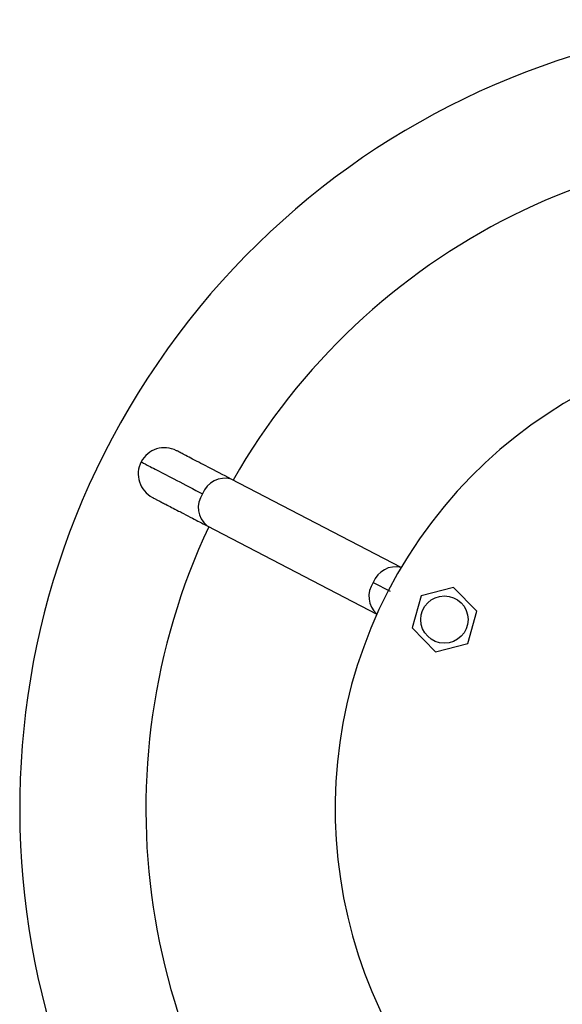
# Model space of a CAD drawing. Header units: millimetres. Extents: x 142 to 1148, y 353 to 845.
# Tile 53 of 139: x 516.7 to 521.86, y 745.79 to 755.15. Entities that reach past the tile are written whole.
import ezdxf

# ---------------------------------------------------------------- set-up
doc = ezdxf.new("R2010")
doc.units = ezdxf.units.MM

msp = doc.modelspace()

# ---------------------------------------------------------------- linework, layer by layer
at = {"color": 7, "linetype": 'Continuous', "lineweight": 25}
for p, q in [((520.3287, 749.9473), (518.7127, 750.7869)), ((518.4822, 750.3432), (520.0982, 749.5036)), ((520.8244, 749.7581), (520.517, 749.6783)), ((521.0471, 749.5318), (520.8244, 749.7581)), ((520.517, 749.6783), (520.4324, 749.3723)), ((520.9625, 749.2257), (521.0471, 749.5318)), ((520.4324, 749.3723), (520.6551, 749.146)), ((520.6551, 749.146), (520.9625, 749.2257))]:
    msp.add_line(p, q, dxfattribs=at)
at = {"color": 8, "linetype": 'Continuous', "lineweight": 25}
msp.add_line((520.0631, 749.8036), (520.2228, 749.7206), dxfattribs=at)
at = {"color": 7, "linetype": 'Continuous', "lineweight": 25}
msp.add_circle((520.7397, 749.452), 0.225, dxfattribs=at)
for centre, radius, start, end in [((524.2005, 747.6539), 7.5, 347.81244, 224.54504), ((524.2005, 747.6539), 6.3, 82.81928, 150.2708), ((524.2005, 747.6539), 4.5, 354.11887, 224.54504), ((518.0776, 750.8352), 0.25, 62.56402, 152.54504), ((518.0776, 750.8352), 0.25, 152.54504, 242.56402), ((524.2005, 747.6539), 6.3, 154.81928, 222.2708)]:
    msp.add_arc(centre, radius, start, end, dxfattribs=at)
at = {"color": 8, "linetype": 'Continuous', "lineweight": 25}
for centre, radius, start, end in [((518.6511, 750.5724), 0.2232, 73.96679, 160.59451), ((518.6222, 750.517), 0.2232, 144.49557, 231.12329), ((520.2759, 749.7273), 0.2261, 76.50312, 160.26694), ((520.2479, 749.6733), 0.2261, 144.82315, 228.58697)]:
    msp.add_arc(centre, radius, start, end, dxfattribs=at)
at = {"color": 7, "linetype": 'Continuous', "lineweight": 25}
for points, knots in [([(518.7127, 750.7869), (518.6359, 750.8268), (518.4807, 750.9074), (518.3186, 750.9917), (518.2123, 751.0469), (518.1993, 751.0537), (518.1929, 751.057)], [0, 0, 0, 0, 0.247575, 0.5, 0.752425, 1, 1, 1, 1]), ([(517.8558, 750.9504), (517.863, 750.9467), (517.8776, 750.9391), (517.9972, 750.8769), (518.1796, 750.7822), (518.3541, 750.6915), (518.4406, 750.6466)], [0, 0, 0, 0, 0.247575, 0.5, 0.752425, 1, 1, 1, 1]), ([(517.9624, 750.6133), (517.9646, 750.6121), (517.9683, 750.6102), (517.9919, 750.598), (518.0176, 750.5846), (518.0493, 750.5682), (518.1066, 750.5384), (518.1778, 750.5014), (518.2688, 750.4541), (518.3548, 750.4094), (518.435, 750.3677), (518.4822, 750.3432)], [0, 0, 0, 0, 0.149343, 0.241836, 0.321202, 0.402763, 0.484426, 0.683075, 0.747462, 0.851674, 1, 1, 1, 1])]:
    msp.add_open_spline(points, degree=3, knots=knots, dxfattribs=at)

doc.saveas('drawing.dxf')
